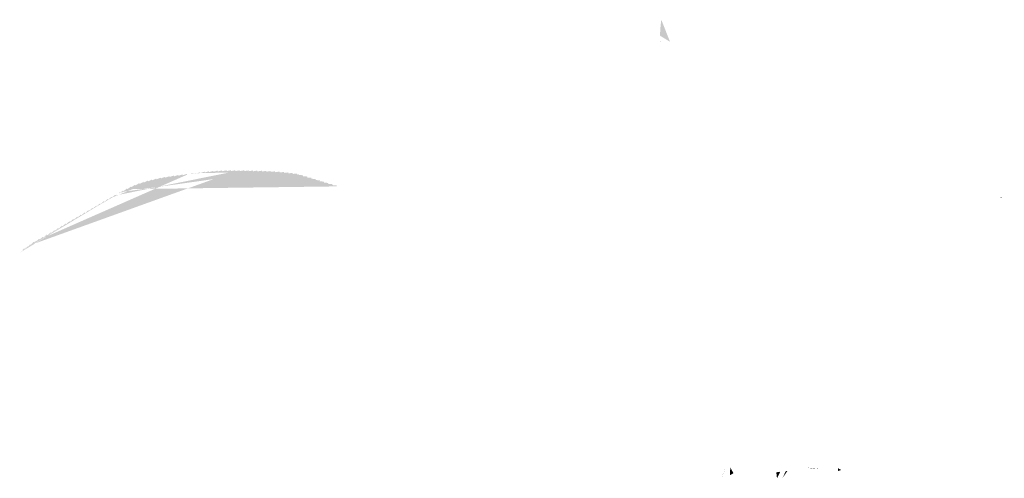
# Model space of a CAD drawing. Header units: metres. Extents: x 5472 to 110055, y 1070 to 521377.
# Tile 1 of 28: x 5990 to 6436, y 1070 to 1278. Entities that reach past the tile are written whole.
import ezdxf

# ---------------------------------------------------------------- set-up
doc = ezdxf.new("R2010")
doc.units = ezdxf.units.M
doc.layers.add('M_hatch gras', color=7, linetype='Continuous', true_color=0xbbc270)
doc.layers.add('M_hatch pleinvloer', color=252, linetype='Continuous')

msp = doc.modelspace()

# ---------------------------------------------------------------- hatches: boundary and pattern name
at = {"layer": 'M_hatch gras'}
h = msp.add_hatch(color=256, dxfattribs=at)
edge = h.paths.add_edge_path()
edge.add_arc((6337.088, 1269.782), 56.864, 171.84401, 172.35279)
edge.add_arc((6340.65, 1269.432), 60.441, 172.4732, 177.24782)
edge.add_arc((6339.045, 1269.41), 58.839, 177.15178, 178.82395)
edge.add_line((6280.218, 1270.618), (6280.216, 1270.619))
edge.add_line((6280.216, 1270.619), (6281.267, 1269.973))
edge.add_line((6281.267, 1269.973), (6282.195, 1269.404))
edge.add_line((6282.195, 1269.404), (6283.01, 1268.904))
edge.add_line((6283.01, 1268.904), (6283.724, 1268.469))
edge.add_line((6283.724, 1268.469), (6284.348, 1268.091))
edge.add_line((6284.348, 1268.091), (6284.753, 1267.849))
edge.add_line((6284.753, 1267.849), (6280.798, 1277.849))
h = msp.add_hatch(color=256, dxfattribs=at)
edge = h.paths.add_edge_path()
edge.add_line((6280.587, 1267.849), (6280.221, 1268.072))
edge.add_arc((6339.045, 1269.41), 58.839, 181.3033, 181.52028)
edge.add_line((6280.226, 1267.849), (6280.587, 1267.849))
h = msp.add_hatch(color=256, dxfattribs=at)
edge = h.paths.add_edge_path()
edge.add_arc((6430.382, 1083.611), 113.729, 87.01065, 88.27684)
edge.add_arc((6430.421, 1076.453), 120.883, 88.39725, 89.60869)
edge.add_line((6431.247, 1197.333), (6436.313, 1197.185))
h = msp.add_hatch(color=256, dxfattribs=at)
edge = h.paths.add_edge_path()
edge.add_arc((6199.037, 1155.982), 129.067, 320.03735, 321.07866)
edge.add_line((6299.452, 1074.896), (6297.962, 1073.084))
h = msp.add_hatch(color=256, dxfattribs=at)
edge = h.paths.add_edge_path()
edge.add_arc((6198.867, 1144.789), 129.067, 325.28669, 327.21224)
edge.add_line((6307.372, 1074.896), (6304.962, 1071.289))
for points in [[(6309.962, 1074.577), (6309.552, 1073.632), (6308.999, 1072.286), (6308.404, 1070.763), (6308.081, 1069.896)], [(6311.962, 1071.311), (6313.512, 1072.197), (6313.026, 1073.097), (6312.057, 1074.896)], [(6346.962, 1074.738), (6347.364, 1074.659), (6348.05, 1074.539), (6348.751, 1074.434), (6349.458, 1074.344), (6350.165, 1074.272), (6350.863, 1074.219), (6351.554, 1074.187), (6351.962, 1074.18)], [(6360.962, 1073.181), (6361.084, 1073.222), (6361.354, 1073.315), (6361.636, 1073.414), (6361.933, 1073.52), (6362.25, 1073.633), (6362.339, 1073.665), (6362.186, 1073.76), (6361.424, 1074.209), (6360.962, 1074.463)]]:
    msp.add_hatch(color=256, dxfattribs=at).paths.add_polyline_path(points)
h = msp.add_hatch(color=256, dxfattribs=at)
edge = h.paths.add_edge_path()
edge.add_line((6333.245, 1069.896), (6333.256, 1069.918))
edge.add_line((6333.256, 1069.918), (6333.571, 1070.541))
edge.add_line((6333.571, 1070.541), (6333.881, 1071.16))
edge.add_line((6333.881, 1071.16), (6334.184, 1071.774))
edge.add_line((6334.184, 1071.774), (6334.478, 1072.381))
edge.add_line((6334.478, 1072.381), (6334.705, 1072.86))
edge.add_arc((6342.107, 1014.489), 58.839, 97.22734, 97.56709)
edge.add_arc((6341.498, 1017.916), 55.362, 97.40959, 98.86979)
edge.add_line((6332.962, 1072.616), (6333.245, 1069.896))
h = msp.add_hatch(color=256, dxfattribs=at)
edge = h.paths.add_edge_path()
edge.add_arc((6342.107, 1014.489), 58.839, 94.03965, 94.74799)
edge.add_line((6337.237, 1073.126), (6337.238, 1073.128))
edge.add_line((6337.238, 1073.128), (6336.704, 1072.016))
edge.add_line((6336.704, 1072.016), (6336.233, 1071.034))
edge.add_line((6336.233, 1071.034), (6335.82, 1070.172))
edge.add_line((6335.82, 1070.172), (6335.689, 1069.896))
edge.add_line((6335.689, 1069.896), (6337.962, 1073.182))
at = {"layer": 'M_hatch pleinvloer', "transparency": 33554687}
h = msp.add_hatch(color=256, dxfattribs=at)
edge = h.paths.add_edge_path()
edge.add_line((6033.386, 1198.179), (6033.199, 1198.504))
edge.add_line((6033.199, 1198.504), (6031.638, 1197.208))
edge.add_line((6031.638, 1197.208), (6031.45, 1197.532))
edge.add_line((6031.45, 1197.532), (6029.898, 1196.221))
edge.add_line((6029.898, 1196.221), (6029.709, 1196.548))
edge.add_line((6029.709, 1196.548), (6028.161, 1195.23))
edge.add_line((6028.161, 1195.23), (6027.969, 1195.554))
edge.add_line((6027.969, 1195.554), (6026.433, 1194.222))
edge.add_line((6026.433, 1194.222), (6026.236, 1194.554))
edge.add_line((6026.236, 1194.554), (6024.706, 1193.214))
edge.add_line((6024.706, 1193.214), (6024.513, 1193.535))
edge.add_line((6024.513, 1193.535), (6022.985, 1192.196))
edge.add_line((6022.985, 1192.196), (6022.792, 1192.517))
edge.add_line((6022.792, 1192.517), (6021.261, 1191.182))
edge.add_line((6021.261, 1191.182), (6021.067, 1191.508))
edge.add_line((6021.067, 1191.508), (6019.536, 1190.168))
edge.add_line((6019.536, 1190.168), (6019.336, 1190.507))
edge.add_line((6019.336, 1190.507), (6017.809, 1189.161))
edge.add_line((6017.809, 1189.161), (6017.604, 1189.506))
edge.add_line((6017.604, 1189.506), (6016.081, 1188.153))
edge.add_line((6016.081, 1188.153), (6015.873, 1188.505))
edge.add_line((6015.873, 1188.505), (6014.349, 1187.153))
edge.add_line((6014.349, 1187.153), (6014.151, 1187.492))
edge.add_line((6014.151, 1187.492), (6012.617, 1186.154))
edge.add_line((6012.617, 1186.154), (6012.435, 1186.463))
edge.add_line((6012.435, 1186.463), (6010.885, 1185.152))
edge.add_line((6010.885, 1185.152), (6010.701, 1185.46))
edge.add_line((6010.701, 1185.46), (6009.164, 1184.134))
edge.add_line((6009.164, 1184.134), (6008.979, 1184.442))
edge.add_line((6008.979, 1184.442), (6007.442, 1183.116))
edge.add_line((6007.442, 1183.116), (6007.258, 1183.424))
edge.add_line((6007.258, 1183.424), (6005.721, 1182.098))
edge.add_line((6005.721, 1182.098), (6005.536, 1182.406))
edge.add_line((6005.536, 1182.406), (6003.996, 1181.085))
edge.add_line((6003.996, 1181.085), (6003.816, 1181.395))
edge.add_line((6003.816, 1181.395), (6002.261, 1180.092))
edge.add_line((6002.261, 1180.092), (6002.08, 1180.402))
edge.add_line((6002.08, 1180.402), (6000.525, 1179.098))
edge.add_line((6000.525, 1179.098), (6000.345, 1179.408))
edge.add_line((6000.345, 1179.408), (5998.775, 1178.13))
edge.add_line((5998.775, 1178.13), (5998.6, 1178.443))
edge.add_line((5998.6, 1178.443), (5997.023, 1177.166))
edge.add_line((5997.023, 1177.166), (5996.848, 1177.479))
edge.add_line((5996.848, 1177.479), (5996.385, 1176.783))
edge.add_line((5996.385, 1176.783), (5996.188, 1177.11))
edge.add_line((5996.188, 1177.11), (5994.722, 1175.672))
edge.add_line((5994.722, 1175.672), (5994.508, 1175.991))
edge.add_line((5994.508, 1175.991), (5993.061, 1174.557))
edge.add_line((5993.061, 1174.557), (5992.847, 1174.876))
edge.add_line((5992.847, 1174.876), (5991.432, 1173.398))
edge.add_line((5991.432, 1173.398), (5991.204, 1173.708))
edge.add_line((5991.204, 1173.708), (5997.023, 1177.166))
edge.add_line((5997.023, 1177.166), (5996.31, 1176.738))
edge.add_line((5996.31, 1176.738), (5992.464, 1174.155))
edge.add_line((5992.464, 1174.155), (5991.432, 1173.398))
edge.add_line((5991.432, 1173.398), (6031.433, 1197.094))
edge.add_line((6031.433, 1197.094), (6028.274, 1195.296))
edge.add_line((6028.274, 1195.296), (6024.73, 1193.228))
edge.add_line((6024.73, 1193.228), (6024.072, 1192.839))
edge.add_line((6024.072, 1192.839), (6022.145, 1191.699))
edge.add_line((6022.145, 1191.699), (6020.923, 1190.984))
edge.add_line((6020.923, 1190.984), (6019.637, 1190.227))
edge.add_line((6019.637, 1190.227), (6016.006, 1188.109))
edge.add_line((6016.006, 1188.109), (6011.044, 1185.246))
edge.add_line((6011.044, 1185.246), (6004.361, 1181.294))
edge.add_line((6004.361, 1181.294), (6000.23, 1178.929))
edge.add_line((6000.23, 1178.929), (5998.775, 1178.13))
edge.add_line((5998.775, 1178.13), (6065.731, 1207.571))
edge.add_line((6065.731, 1207.571), (6065.689, 1207.95))
edge.add_line((6065.689, 1207.95), (6063.746, 1207.328))
edge.add_line((6063.746, 1207.328), (6063.701, 1207.707))
edge.add_line((6063.701, 1207.707), (6061.762, 1207.068))
edge.add_line((6061.762, 1207.068), (6061.718, 1207.447))
edge.add_line((6061.718, 1207.447), (6059.779, 1206.813))
edge.add_line((6059.779, 1206.813), (6059.73, 1207.191))
edge.add_line((6059.73, 1207.191), (6057.799, 1206.531))
edge.add_line((6057.799, 1206.531), (6057.745, 1206.909))
edge.add_line((6057.745, 1206.909), (6055.822, 1206.225))
edge.add_line((6055.822, 1206.225), (6055.763, 1206.602))
edge.add_line((6055.763, 1206.602), (6053.852, 1205.883))
edge.add_line((6053.852, 1205.883), (6053.781, 1206.258))
edge.add_line((6053.781, 1206.258), (6051.894, 1205.482))
edge.add_line((6051.894, 1205.482), (6051.808, 1205.855))
edge.add_line((6051.808, 1205.855), (6049.945, 1205.032))
edge.add_line((6049.945, 1205.032), (6049.853, 1205.403))
edge.add_line((6049.853, 1205.403), (6048.007, 1204.54))
edge.add_line((6048.007, 1204.54), (6047.903, 1204.903))
edge.add_line((6047.903, 1204.903), (6046.086, 1203.982))
edge.add_line((6046.086, 1203.982), (6045.973, 1204.347))
edge.add_line((6045.973, 1204.347), (6044.179, 1203.382))
edge.add_line((6044.179, 1203.382), (6044.047, 1203.741))
edge.add_line((6044.047, 1203.741), (6042.304, 1202.686))
edge.add_line((6042.304, 1202.686), (6042.155, 1203.038))
edge.add_line((6042.155, 1203.038), (6040.466, 1201.897))
edge.add_line((6040.466, 1201.897), (6040.3, 1202.241))
edge.add_line((6040.3, 1202.241), (6038.671, 1201.016))
edge.add_line((6038.671, 1201.016), (6038.496, 1201.356))
edge.add_line((6038.496, 1201.356), (6036.892, 1200.101))
edge.add_line((6036.892, 1200.101), (6036.718, 1200.441))
edge.add_line((6036.718, 1200.441), (6035.135, 1199.151))
edge.add_line((6035.135, 1199.151), (6034.947, 1199.475))
edge.add_line((6034.947, 1199.475), (6036.201, 1199.745))
edge.add_line((6036.201, 1199.745), (6035.356, 1199.273))
edge.add_line((6035.356, 1199.273), (6035.135, 1199.151))
edge.add_line((6035.135, 1199.151), (6052.944, 1205.706))
edge.add_arc((6070.078, 1122.863), 84.597, 101.68491, 102.11548)
edge.add_arc((6070.078, 1122.863), 84.597, 102.11548, 102.8358)
edge.add_arc((6070.078, 1122.863), 84.597, 102.8358, 103.98408)
edge.add_line((6049.635, 1204.952), (6049.635, 1204.952))
edge.add_arc((6064.239, 1144.572), 62.121, 103.59755, 107.00236)
edge.add_arc((6056.981, 1166.003), 39.511, 106.02442, 117.10328)
edge.add_line((6038.98, 1201.175), (6038.98, 1201.175))
edge.add_line((6038.98, 1201.175), (6038.98, 1201.175))
edge.add_line((6038.98, 1201.175), (6038.671, 1201.016))
edge.add_line((6038.671, 1201.016), (6133.535, 1202.268))
edge.add_line((6133.535, 1202.268), (6133.663, 1202.665))
edge.add_line((6133.663, 1202.665), (6131.622, 1202.853))
edge.add_line((6131.622, 1202.853), (6131.743, 1203.251))
edge.add_line((6131.743, 1203.251), (6129.708, 1203.432))
edge.add_line((6129.708, 1203.432), (6129.829, 1203.831))
edge.add_line((6129.829, 1203.831), (6127.794, 1204.012))
edge.add_line((6127.794, 1204.012), (6127.915, 1204.411))
edge.add_line((6127.915, 1204.411), (6125.88, 1204.592))
edge.add_line((6125.88, 1204.592), (6126.001, 1204.99))
edge.add_line((6126.001, 1204.99), (6123.966, 1205.171))
edge.add_line((6123.966, 1205.171), (6124.087, 1205.57))
edge.add_line((6124.087, 1205.57), (6122.052, 1205.751))
edge.add_line((6122.052, 1205.751), (6122.173, 1206.15))
edge.add_line((6122.173, 1206.15), (6120.138, 1206.331))
edge.add_line((6120.138, 1206.331), (6120.258, 1206.73))
edge.add_line((6120.258, 1206.73), (6118.223, 1206.911))
edge.add_line((6118.223, 1206.911), (6118.344, 1207.309))
edge.add_line((6118.344, 1207.309), (6116.309, 1207.49))
edge.add_line((6116.309, 1207.49), (6116.43, 1207.889))
edge.add_line((6116.43, 1207.889), (6115.574, 1207.64))
edge.add_line((6115.574, 1207.64), (6115.643, 1208.048))
edge.add_line((6115.643, 1208.048), (6113.598, 1207.947))
edge.add_line((6113.598, 1207.947), (6113.649, 1208.359))
edge.add_line((6113.649, 1208.359), (6111.613, 1208.192))
edge.add_line((6111.613, 1208.192), (6111.664, 1208.601))
edge.add_line((6111.664, 1208.601), (6109.624, 1208.398))
edge.add_line((6109.624, 1208.398), (6109.666, 1208.807))
edge.add_line((6109.666, 1208.807), (6107.632, 1208.573))
edge.add_line((6107.632, 1208.573), (6107.665, 1208.983))
edge.add_line((6107.665, 1208.983), (6105.636, 1208.707))
edge.add_line((6105.636, 1208.707), (6105.67, 1209.121))
edge.add_line((6105.67, 1209.121), (6103.641, 1208.848))
edge.add_line((6103.641, 1208.848), (6103.661, 1209.255))
edge.add_line((6103.661, 1209.255), (6101.643, 1208.919))
edge.add_line((6101.643, 1208.919), (6101.663, 1209.331))
edge.add_line((6101.663, 1209.331), (6099.644, 1208.989))
edge.add_line((6099.644, 1208.989), (6099.664, 1209.401))
edge.add_line((6099.664, 1209.401), (6097.645, 1209.056))
edge.add_line((6097.645, 1209.056), (6097.659, 1209.467))
edge.add_line((6097.659, 1209.467), (6095.645, 1209.096))
edge.add_line((6095.645, 1209.096), (6095.659, 1209.507))
edge.add_line((6095.659, 1209.507), (6093.646, 1209.135))
edge.add_line((6093.646, 1209.135), (6093.659, 1209.546))
edge.add_line((6093.659, 1209.546), (6091.646, 1209.165))
edge.add_line((6091.646, 1209.165), (6091.656, 1209.575))
edge.add_line((6091.656, 1209.575), (6089.646, 1209.186))
edge.add_line((6089.646, 1209.186), (6089.656, 1209.596))
edge.add_line((6089.656, 1209.596), (6087.646, 1209.204))
edge.add_line((6087.646, 1209.204), (6087.653, 1209.613))
edge.add_line((6087.653, 1209.613), (6085.646, 1209.215))
edge.add_line((6085.646, 1209.215), (6085.644, 1209.62))
edge.add_line((6085.644, 1209.62), (6083.647, 1209.179))
edge.add_line((6083.647, 1209.179), (6083.641, 1209.583))
edge.add_line((6083.641, 1209.583), (6081.648, 1209.129))
edge.add_line((6081.648, 1209.129), (6081.631, 1209.525))
edge.add_line((6081.631, 1209.525), (6079.65, 1209.039))
edge.add_line((6079.65, 1209.039), (6079.633, 1209.435))
edge.add_line((6079.633, 1209.435), (6077.653, 1208.921))
edge.add_line((6077.653, 1208.921), (6077.621, 1209.311))
edge.add_line((6077.621, 1209.311), (6075.663, 1208.726))
edge.add_line((6075.663, 1208.726), (6075.632, 1209.116))
edge.add_line((6075.632, 1209.116), (6073.672, 1208.54))
edge.add_line((6073.672, 1208.54), (6073.629, 1208.931))
edge.add_line((6073.629, 1208.931), (6071.685, 1208.307))
edge.add_line((6071.685, 1208.307), (6071.643, 1208.697))
edge.add_line((6071.643, 1208.697), (6069.7, 1208.061))
edge.add_line((6069.7, 1208.061), (6069.659, 1208.441))
edge.add_line((6069.659, 1208.441), (6067.716, 1207.816))
edge.add_line((6067.716, 1207.816), (6067.674, 1208.196))
edge.add_line((6067.674, 1208.196), (6102.188, 1208.906))
edge.add_line((6102.188, 1208.906), (6102.188, 1208.906))
edge.add_line((6102.188, 1208.906), (6097.871, 1209.058))
edge.add_line((6097.871, 1209.058), (6092.63, 1209.161))
edge.add_line((6092.63, 1209.161), (6087.969, 1209.209))
edge.add_line((6087.969, 1209.209), (6087.874, 1209.209))
edge.add_line((6087.874, 1209.209), (5994.722, 1175.672))
edge.add_line((5994.722, 1175.672), (5993.061, 1174.557))
edge.add_line((5993.061, 1174.557), (5992.464, 1174.155))
edge.add_line((5992.464, 1174.155), (5989.82, 1172.215))
edge.add_line((5989.82, 1172.215), (6029.898, 1196.221))
edge.add_line((6029.898, 1196.221), (6028.274, 1195.296))
edge.add_line((6028.274, 1195.296), (6026.433, 1194.222))
edge.add_line((6026.433, 1194.222), (6024.73, 1193.228))
edge.add_line((6024.73, 1193.228), (6022.985, 1192.196))
edge.add_line((6022.985, 1192.196), (6022.145, 1191.699))
edge.add_line((6022.145, 1191.699), (6020.923, 1190.984))
edge.add_line((6020.923, 1190.984), (6017.809, 1189.161))
edge.add_line((6017.809, 1189.161), (6016.006, 1188.109))
edge.add_line((6016.006, 1188.109), (6012.617, 1186.154))
edge.add_line((6012.617, 1186.154), (6011.044, 1185.246))
edge.add_line((6011.044, 1185.246), (6009.164, 1184.134))
edge.add_line((6009.164, 1184.134), (6007.442, 1183.116))
edge.add_line((6007.442, 1183.116), (6005.721, 1182.098))
edge.add_line((6005.721, 1182.098), (6004.361, 1181.294))
edge.add_line((6004.361, 1181.294), (6002.261, 1180.092))
edge.add_line((6002.261, 1180.092), (6000.525, 1179.098))
edge.add_line((6000.525, 1179.098), (6000.23, 1178.929))
edge.add_line((6000.23, 1178.929), (5997.023, 1177.166))
edge.add_line((5997.023, 1177.166), (6035.135, 1199.151))
edge.add_line((6035.135, 1199.151), (6033.386, 1198.179))
edge.add_line((6033.386, 1198.179), (6031.638, 1197.208))
edge.add_line((6031.638, 1197.208), (6031.433, 1197.094))
edge.add_line((6031.433, 1197.094), (6051.894, 1205.482))
edge.add_arc((6070.078, 1122.863), 84.597, 102.41233, 102.8358)
edge.add_arc((6070.078, 1122.863), 84.597, 102.8358, 103.98408)
edge.add_line((6049.635, 1204.952), (6048.008, 1204.535))
edge.add_arc((6064.239, 1144.572), 62.121, 105.14646, 107.00236)
edge.add_arc((6056.981, 1166.003), 39.511, 106.02442, 111.80709)
edge.add_arc((6056.981, 1166.003), 39.511, 111.80709, 114.70733)
edge.add_arc((6056.981, 1166.003), 39.511, 114.70733, 117.10328)
edge.add_line((6038.98, 1201.175), (6038.671, 1201.016))
edge.add_line((6038.671, 1201.016), (6036.892, 1200.101))
edge.add_line((6036.892, 1200.101), (6036.201, 1199.745))
edge.add_line((6036.201, 1199.745), (6101.643, 1208.925))
edge.add_line((6101.643, 1208.925), (6099.644, 1208.995))
edge.add_line((6099.644, 1208.995), (6097.871, 1209.058))
edge.add_line((6097.871, 1209.058), (6095.646, 1209.102))
edge.add_line((6095.646, 1209.102), (6093.646, 1209.141))
edge.add_line((6093.646, 1209.141), (6092.63, 1209.161))
edge.add_line((6092.63, 1209.161), (6089.646, 1209.192))
edge.add_line((6089.646, 1209.192), (6087.969, 1209.209))
edge.add_line((6087.969, 1209.209), (6033.386, 1198.179))

doc.saveas('drawing.dxf')
